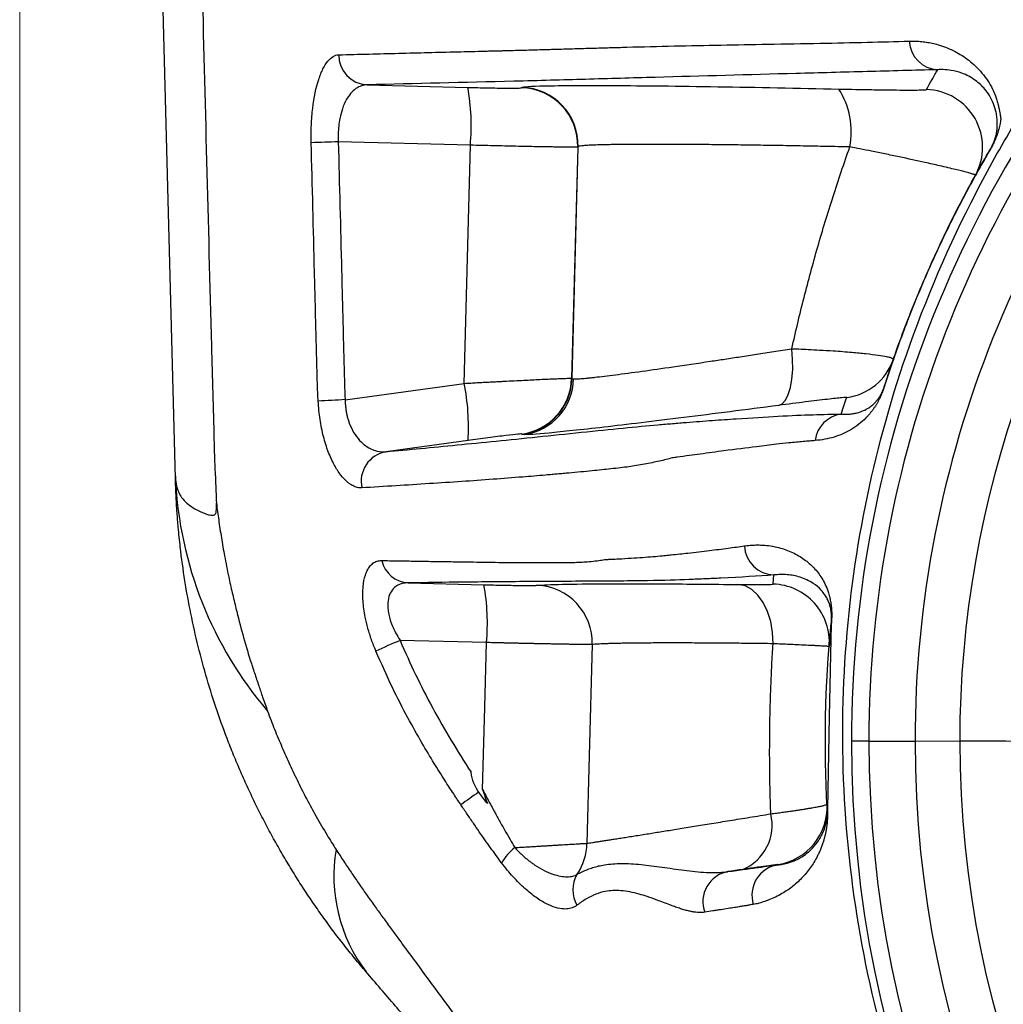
# Model space of a CAD drawing. Header units: millimetres. Extents: x 5 to 597, y 5 to 415.
# Tile 21 of 138: x 214.26 to 219.37, y 312.5 to 317.62. Entities that reach past the tile are written whole.
import ezdxf

# ---------------------------------------------------------------- set-up
doc = ezdxf.new("R2010")
doc.units = ezdxf.units.MM
doc.styles.add('SLDTEXTSTYLE0', font='ARIAL.TTF', dxfattribs={"width": 0.948})
doc.dimstyles.new('SLDDIMSTYLE5', dxfattribs={"dimtxt": 2.5, "dimasz": 2.5, "dimexe": 0, "dimexo": 0.0625, "dimtad": 1, "dimdec": 0, "dimlfac": 5, "dimrnd": 1e-09, "dimzin": 12, "dimdsep": 46, "dimtxsty": 'SLDTEXTSTYLE0', "dimsah": 1, "dimcen": 0.09, "dimadec": 0, "dimazin": 3, "dimtfac": 1, "dimtofl": 0, "dimtmove": 0, "dimatfit": 3, "dimfxl": 0, "dimfrac": 2, "dimtolj": 1, "dimtzin": 12, "dimarcsym": 0})

# ---------------------------------------------------------------- blocks, each defined once
blk = doc.blocks.new('_D_6')
at = {"color": 7, "linetype": 'Continuous', "lineweight": 0}
for p, q in [((214.2577, 322.6471), (214.2577, 297.3028)), ((234.8143, 322.6178), (234.8143, 314.628)), ((234.8143, 313.104), (234.8143, 304.428)), ((234.8143, 302.904), (234.8143, 297.3028)), ((214.2577, 298.3028), (234.8143, 298.3028))]:
    blk.add_line(p, q, dxfattribs=at)
at = {"color": 7, "linetype": 'Continuous', "lineweight": 18}
for points in [[(214.2577, 298.3028), (216.7577, 297.9928), (216.7577, 298.6128)], [(234.8143, 298.3028), (232.3143, 298.6128), (232.3143, 297.9928)]]:
    blk.add_solid(points, dxfattribs=at)
at = {"color": 7, "linetype": 'Continuous', "lineweight": 18, "insert": (220.8551, 301.5255), "char_height": 2.5, "attachment_point": 1, "style": 'SLDTEXTSTYLE0'}
blk.add_mtext('103', dxfattribs=at)
blk = doc.blocks.new('SW_CENTERMARKSYMBOL_7')
at = {"color": 0, "linetype": 'Continuous', "lineweight": 18}
blk.add_line((-1, 0), (-5.6419, 0), dxfattribs=at)

msp = doc.modelspace()

# ---------------------------------------------------------------- linework, layer by layer
at = {"color": 7, "linetype": 'Continuous', "lineweight": 25}
for p, q in [((215.0671, 315.2314), (214.8621, 323.0583)), ((216.0635, 317.2768), (216.5873, 317.2638)), ((216.8663, 317.2616), (216.8683, 317.2634)), ((216.6003, 316.9634), (215.9138, 316.9805)), ((216.5679, 315.7256), (216.6003, 316.9634)), ((217.1583, 316.9539), (217.1269, 315.7518)), ((217.1287, 315.7502), (217.1603, 316.9557)), ((217.1603, 316.9557), (217.1583, 316.9539)), ((217.1269, 315.7518), (217.1287, 315.7502)), ((215.9495, 315.6409), (216.5679, 315.7256)), ((216.5881, 315.429), (216.1609, 315.3705)), ((216.8699, 315.4609), (216.8681, 315.4625)), ((216.2769, 314.6888), (216.6711, 314.679)), ((218.4763, 314.4751), (218.4661, 313.9946)), ((216.6842, 314.3786), (216.2354, 314.3898)), ((218.6718, 313.866), (218.5811, 313.866)), ((218.6718, 313.866), (218.9117, 313.866)), ((219.384, 313.866), (219.1441, 313.866))]:
    msp.add_line(p, q, dxfattribs=at)
at = {"color": 8, "linetype": 'Continuous', "lineweight": 25}
msp.add_line((218.4661, 313.9946), (218.4559, 313.5144), dxfattribs=at)
at = {"color": 7, "linetype": 'Continuous', "lineweight": 25, "flags": 128}
for points in [[(218.2021, 315.6111), (218.2214, 315.62), (218.2385, 315.6389), (218.253, 315.6672), (218.2643, 315.7039), (218.2719, 315.7477), (218.2757, 315.7971), (218.2755, 315.8504), (218.2713, 315.9058)], [(218.1742, 314.6822), (218.1765, 314.7089), (218.1783, 314.7298)], [(218.1737, 314.3726), (218.1715, 314.4311), (218.162, 314.4876), (218.1457, 314.5401), (218.1232, 314.5865), (218.0954, 314.625), (218.0632, 314.6541), (218.028, 314.6728), (217.9911, 314.6803)], [(216.6639, 313.6146), (216.6753, 314.0424), (216.6842, 314.3786)], [(217.2339, 314.3684), (217.2186, 313.7899), (217.2066, 313.3354)], [(218.4543, 313.5384), (218.4549, 313.5275), (218.4554, 313.5189)], [(218.1992, 313.2232), (218.1991, 313.2246), (218.1991, 313.2256)]]:
    msp.add_lwpolyline(points, dxfattribs=at)
at = {"color": 7, "linetype": 'Continuous', "lineweight": 25}
for centre, radius, start, end in [((224.5355, 313.866), 5.9544, 136.23826, 180), ((224.5355, 313.866), 5.8637, 136.23826, 180), ((224.5355, 313.866), 5.6238, 136.2383, 180), ((219.0382, 317.512), 0.1564, 182.7871, 266.8573), ((216.0726, 317.4332), 0.1566, 180.0221, 266.6752), ((224.5355, 313.866), 5.3914, 140.2554, 180), ((215.4674, 317.0646), 1.1374, 354.8955, 10.0863), ((216.8584, 316.9616), 0.3001, 358.5204, 88.4796), ((216.8603, 316.9635), 0.3001, 358.5204, 88.4796), ((218.164, 317.0332), 0.4163, 349.0771, 32.2676), ((218.9632, 316.9526), 0.3, 331.0259, 88.4964), ((216.3738, 298.265), 18.7212, 91.40785, 91.83861), ((219.3296, 316.9279), 0.0305, 149.5697, 160.4196), ((218.5156, 315.9486), 0.2999, 277.8531, 340.9147), ((216.8269, 315.7597), 0.3001, 277.8817, 358.4833), ((216.8287, 315.7581), 0.3001, 277.8817, 358.4833), ((216.8376, 315.7559), 0.2996, 278.0838, 358.606), ((215.4552, 315.5011), 1.1352, 356.3583, 11.4057), ((218.7742, 315.7054), 0.0222, 162.3162, 171.8313), ((216.5869, 303.3402), 12.3173, 92.96619, 93.61958), ((218.5503, 315.4081), 0.1593, 98.1755, 172.7439), ((216.1894, 315.2164), 0.1567, 100.4837, 192.5476), ((217.071, 315.3261), 2.0061, 182.7048, 220.5388), ((218.1841, 314.8889), 0.1591, 182.8568, 267.9077), ((216.2862, 314.839), 0.1505, 193.1496, 266.4465), ((215.5513, 314.4798), 1.1374, 354.8955, 10.0863), ((216.9351, 314.3774), 0.2989, 358.2789, 87.9046), ((218.1664, 314.3823), 0.3, 355.37, 88.5036), ((218.5098, 314.476), 0.0335, 174.2296, 181.5658), ((217.2422, 311.9626), 2.6277, 112.5294, 115.5326), ((224.5355, 313.866), 5.9544, 180, 0), ((224.5355, 313.866), 5.8637, 180, 0), ((224.5355, 313.866), 5.6238, 180, 0), ((224.5355, 313.866), 5.3914, 180, 0), ((217.5618, 312.2233), 1.6555, 123.6809, 127.6114), ((218.1547, 313.5223), 0.3, 278.4983, 3.0835), ((217.9192, 313.4296), 0.2497, 292.8202, 13.5963), ((218.4991, 313.5214), 0.0438, 183.2724, 189.1035), ((216.9048, 313.3418), 0.3018, 326.2441, 358.7702), ((216.7142, 313.1655), 0.8236, 170.3929, 217.2585), ((217.0021, 313.0962), 0.2757, 128.1836, 150.0945), ((218.2236, 313.0654), 0.1597, 98.7793, 197.368), ((217.2915, 313.092), 0.1586, 148.8318, 209.7877), ((217.9672, 313.0323), 0.1584, 100.0807, 200.5225)]:
    msp.add_arc(centre, radius, start, end, dxfattribs=at)
at = {"color": 8, "linetype": 'Continuous', "lineweight": 25}
for points, knots in [([(215.0785, 322.841), (215.1205, 321.1748), (215.1787, 318.8671), (215.2412, 316.3979), (215.2646, 315.5515), (215.2703, 315.3335), (215.273, 315.2703), (215.2743, 315.2507), (215.2747, 315.2439)], [0, 0, 0, 0, 0.657975, 0.911221, 0.97504, 0.992219, 0.997315, 1, 1, 1, 1]), ([(224.1566, 307.9308), (224.0109, 307.9377), (223.594, 307.9573), (222.9164, 308.109), (222.144, 308.3756), (221.4147, 308.7507), (220.744, 309.2202), (220.144, 309.7776), (219.6255, 310.4126), (219.1994, 311.1115), (218.8723, 311.8633), (218.6495, 312.6508), (218.5338, 313.4611), (218.529, 314.2802), (218.6354, 315.0915), (218.8592, 315.9137), (219.1424, 316.5701), (219.3866, 317.0075), (219.5029, 317.1963), (219.5606, 317.2864), (219.5866, 317.3258), (219.598, 317.3431)], [0, 0, 0, 0, 0.034451, 0.098547, 0.163165, 0.227261, 0.291681, 0.356082, 0.420219, 0.484847, 0.548959, 0.613412, 0.677701, 0.741832, 0.806428, 0.870495, 0.942682, 0.974713, 0.988859, 0.995096, 1, 1, 1, 1]), ([(218.9946, 316.3436), (218.9945, 316.3435), (218.9739, 316.2974), (218.9291, 316.1937), (218.8558, 316.0102), (218.7961, 315.8443), (218.7611, 315.7361), (218.7522, 315.7086)], [0, 0, 0, 0, 0.00068, 0.223652, 0.499645, 0.872744, 1, 1, 1, 1])]:
    msp.add_open_spline(points, degree=3, knots=knots, dxfattribs=at)
at = {"color": 7, "linetype": 'Continuous', "lineweight": 25}
for points, knots in [([(215.916, 317.4331), (215.9685, 317.4345), (216.0723, 317.4373), (216.2276, 317.4413), (216.3802, 317.4451), (216.5302, 317.4492), (216.64, 317.4508), (216.7058, 317.4536), (216.73, 317.4537), (216.7519, 317.4544), (216.7996, 317.4555), (216.8698, 317.4574), (216.9462, 317.4597), (216.9966, 317.4608), (217.0267, 317.4621), (217.0722, 317.4629), (217.143, 317.4653), (217.2338, 317.4678), (217.324, 317.4704), (217.4656, 317.4745), (217.6581, 317.4795), (217.9021, 317.4841), (218.1551, 317.4885), (218.409, 317.4931), (218.6556, 317.4979), (218.8094, 317.5023), (218.882, 317.5044)], [0, 0, 0, 0, 0.052531, 0.103814, 0.153828, 0.202558, 0.24999, 0.259893, 0.265615, 0.273421, 0.28124, 0.312488, 0.343737, 0.359362, 0.364563, 0.374988, 0.406679, 0.438074, 0.469176, 0.499991, 0.584535, 0.667847, 0.749996, 0.842209, 0.925532, 1, 1, 1, 1]), ([(218.882, 317.5044), (218.8929, 317.5045), (218.9145, 317.5048), (218.9466, 317.5025), (218.978, 317.4983), (219.0087, 317.492), (219.0562, 317.4792), (219.1179, 317.4544), (219.1931, 317.4071), (219.2618, 317.3416), (219.3094, 317.2707), (219.3319, 317.2167), (219.3411, 317.1848), (219.3464, 317.1621), (219.3506, 317.1426), (219.3536, 317.1264), (219.3558, 317.1129), (219.3567, 317.1059), (219.3572, 317.1023)], [0, 0, 0, 0, 0.052191, 0.103276, 0.1532729, 0.2021971, 0.2500621, 0.3807577, 0.5003262, 0.6250643, 0.7494647, 0.8118464, 0.8431497, 0.8745012, 0.9058526, 0.9372578, 0.9677195, 1, 1, 1, 1]), ([(215.7731, 316.9765), (215.7724, 317.0076), (215.7726, 317.0382), (215.7753, 317.0983), (215.7777, 317.1281), (215.7877, 317.2123), (215.7984, 317.2631), (215.8186, 317.325), (215.8261, 317.3436), (215.8421, 317.3755), (215.8505, 317.3888), (215.8682, 317.4105), (215.8776, 317.4188), (215.8965, 317.4299), (215.9062, 317.4329), (215.916, 317.4331)], [0, 0, 0, 0, 0.125, 0.125, 0.25, 0.25, 0.5, 0.5, 0.625, 0.625, 0.75, 0.75, 0.875, 0.875, 1, 1, 1, 1]), ([(219.0296, 317.3559), (218.9083, 317.3525), (218.7854, 317.3492), (218.5392, 317.3426), (218.416, 317.3393), (218.0472, 317.3293), (217.8033, 317.3226), (217.4404, 317.3125), (217.3198, 317.3091), (217.1393, 317.304), (217.079, 317.3023), (216.9554, 317.299), (216.8919, 317.2974), (216.5666, 317.2897), (216.3129, 317.2834), (216.0635, 317.2768)], [0, 0, 0, 0, 0.125, 0.125, 0.25, 0.25, 0.5, 0.5, 0.625, 0.625, 0.6875, 0.6875, 0.75, 0.75, 1, 1, 1, 1]), ([(219.3034, 316.9433), (219.3045, 316.9453), (219.3067, 316.9491), (219.3106, 316.9564), (219.314, 316.963), (219.3171, 316.9695), (219.32, 316.976), (219.3227, 316.9827), (219.3252, 316.9894), (219.3276, 316.9963), (219.3298, 317.0033), (219.3323, 317.012), (219.3347, 317.0225), (219.3368, 317.034), (219.3383, 317.0462), (219.339, 317.0558), (219.3394, 317.0659), (219.3396, 317.0773), (219.3392, 317.0913), (219.3376, 317.111), (219.3328, 317.1408), (219.3207, 317.1803), (219.3002, 317.2208), (219.2688, 317.264), (219.2212, 317.307), (219.1613, 317.338), (219.1044, 317.3526), (219.0624, 317.3569), (219.0391, 317.3561), (219.0296, 317.3559)], [0, 0, 0, 0, 0.003293, 0.006285, 0.009769, 0.014288, 0.020099, 0.027325, 0.036027, 0.046242, 0.057991, 0.071289, 0.095672, 0.125115, 0.155722, 0.187791, 0.205007, 0.225868, 0.250412, 0.274632, 0.313019, 0.375405, 0.440377, 0.499906, 0.606506, 0.749925, 0.859801, 0.94311, 1, 1, 1, 1]), ([(216.0635, 317.2768), (216.0589, 317.2766), (216.0501, 317.2762), (216.0374, 317.2732), (216.0258, 317.269), (216.0152, 317.2637), (215.9988, 317.2533), (215.9782, 317.234), (215.9542, 317.1991), (215.935, 317.1557), (215.9223, 317.1085), (215.9155, 317.0637), (215.9126, 317.0227), (215.9134, 316.9949), (215.9138, 316.9811)], [0, 0, 0, 0, 0.057891, 0.111898, 0.162026, 0.208278, 0.250662, 0.382137, 0.500538, 0.629384, 0.750051, 0.834176, 0.917282, 1, 1, 1, 1]), ([(216.8683, 317.2634), (216.8722, 317.2671), (216.9106, 317.2701), (217.0294, 317.2728), (217.079, 317.2734), (217.1973, 317.274), (217.266, 317.274), (217.4198, 317.2732), (217.5049, 317.2725), (217.6875, 317.2705), (217.7849, 317.2692), (218.088, 317.2644), (218.3043, 317.2602), (218.516, 317.2555)], [0, 0, 0, 0, 0.25, 0.25, 0.375, 0.375, 0.5, 0.5, 0.625, 0.625, 0.75, 0.75, 1, 1, 1, 1]), ([(216.5873, 317.2638), (216.621, 317.2629), (216.6566, 317.2621), (216.7248, 317.2609), (216.7572, 317.2604), (216.8107, 317.26), (216.8317, 317.2601), (216.8592, 317.2606), (216.8657, 317.261), (216.8663, 317.2616)], [0, 0, 0, 0, 0.25, 0.25, 0.5, 0.5, 0.75, 0.75, 1, 1, 1, 1]), ([(218.516, 317.2555), (218.5766, 317.2541), (218.6338, 317.253), (218.7144, 317.2517), (218.7403, 317.2513), (218.7886, 317.2507), (218.8111, 317.2505), (218.8529, 317.2501), (218.8723, 317.2501), (218.9061, 317.2501), (218.9206, 317.2502), (218.9447, 317.2505), (218.9543, 317.2508), (218.9673, 317.2515), (218.9708, 317.2519), (218.9711, 317.2525)], [0, 0, 0, 0, 0.25, 0.25, 0.375, 0.375, 0.5, 0.5, 0.625, 0.625, 0.75, 0.75, 0.875, 0.875, 1, 1, 1, 1]), ([(219.3572, 317.1023), (219.3555, 317.086), (219.3527, 317.0686), (219.344, 317.0358), (219.3405, 317.0239), (219.3317, 317.0005), (219.3282, 316.9918), (219.3203, 316.9745), (219.3171, 316.9678), (219.3094, 316.9529), (219.3049, 316.9449), (219.3009, 316.9381)], [0, 0, 0, 0, 0.5, 0.5, 0.75, 0.75, 0.875, 0.875, 0.9375, 0.9375, 1, 1, 1, 1]), ([(215.8093, 315.6329), (215.808, 315.6584), (215.8053, 315.7117), (215.8035, 315.7868), (215.8012, 315.873), (215.7983, 315.9863), (215.7946, 316.1346), (215.786, 316.4708), (215.7789, 316.7519), (215.7731, 316.9765)], [0, 0, 0, 0, 0.057099, 0.119212, 0.167582, 0.24946, 0.37228, 0.49859, 1, 1, 1, 1]), ([(215.9138, 316.9805), (215.9195, 316.7572), (215.9281, 316.4223), (215.938, 316.0316), (215.9423, 315.8642), (215.9451, 315.7525), (215.9466, 315.6967), (215.9495, 315.6409)], [0, 0, 0, 0, 0.5, 0.75, 0.875, 0.875, 1, 1, 1, 1]), ([(217.1583, 316.9539), (217.1579, 316.9538), (217.1571, 316.9536), (217.1533, 316.9534), (217.1479, 316.9533), (217.1408, 316.9532), (217.1323, 316.9531), (217.1227, 316.9531), (217.1119, 316.9532), (217.1003, 316.9533), (217.088, 316.9534), (217.0752, 316.9535), (217.0619, 316.9537), (217.0484, 316.9538), (217.0347, 316.954), (217.021, 316.9542), (217.0074, 316.9545), (216.9831, 316.9549), (216.9461, 316.9555), (216.8936, 316.9566), (216.8379, 316.9577), (216.7801, 316.959), (216.7208, 316.9604), (216.6608, 316.9618), (216.6204, 316.9629), (216.6003, 316.9634)], [0, 0, 0, 0, 0.04019, 0.07919, 0.116998, 0.153615, 0.18904, 0.223275, 0.256318, 0.28817, 0.318831, 0.3483, 0.376579, 0.403665, 0.429561, 0.454265, 0.477778, 0.500099, 0.575111, 0.648924, 0.721538, 0.792952, 0.863168, 0.932183, 1, 1, 1, 1]), ([(218.5728, 316.9543), (218.5525, 316.9547), (218.5118, 316.9556), (218.4511, 316.9569), (218.3905, 316.958), (218.3302, 316.9592), (218.2702, 316.9603), (218.2106, 316.9613), (218.1515, 316.9622), (218.0931, 316.9631), (218.0353, 316.964), (217.9784, 316.9647), (217.9225, 316.9654), (217.8676, 316.966), (217.8139, 316.9665), (217.7614, 316.967), (217.7103, 316.9674), (217.6608, 316.9676), (217.6129, 316.9678), (217.5679, 316.9679), (217.5249, 316.9679), (217.4833, 316.9678), (217.4416, 316.9676), (217.4004, 316.9673), (217.3602, 316.9668), (217.3216, 316.9661), (217.2853, 316.9653), (217.252, 316.9643), (217.2225, 316.9631), (217.1976, 316.9617), (217.1782, 316.96), (217.1646, 316.958), (217.1617, 316.9565), (217.1603, 316.9557)], [0, 0, 0, 0, 0.0259607, 0.0521349, 0.0785228, 0.1051243, 0.1319394, 0.1589681, 0.1862105, 0.2136666, 0.2413364, 0.2692198, 0.297317, 0.3256278, 0.3541524, 0.3828908, 0.4118429, 0.4410087, 0.4703883, 0.4999817, 0.5275399, 0.5569156, 0.5881089, 0.6211198, 0.6559482, 0.6925941, 0.7310574, 0.7713381, 0.8134361, 0.8573513, 0.9030838, 0.9506334, 1, 1, 1, 1]), ([(218.2713, 315.9058), (218.2815, 315.9503), (218.3017, 316.0393), (218.3346, 316.172), (218.3693, 316.3041), (218.4059, 316.4356), (218.4446, 316.5663), (218.4852, 316.6964), (218.5277, 316.8258), (218.5577, 316.9115), (218.5728, 316.9543)], [0, 0, 0, 0, 0.125482, 0.250776, 0.375906, 0.500898, 0.625777, 0.750571, 0.875303, 1, 1, 1, 1]), ([(219.2257, 316.8073), (219.2256, 316.8075), (219.2255, 316.8081), (219.2228, 316.8094), (219.2182, 316.8112), (219.2115, 316.8134), (219.2026, 316.8161), (219.1916, 316.8193), (219.1688, 316.8255), (219.1237, 316.8367), (219.0492, 316.8546), (218.9512, 316.8763), (218.8538, 316.8977), (218.7583, 316.9176), (218.6897, 316.9315), (218.6287, 316.9435), (218.5904, 316.9509), (218.5728, 316.9543)], [0, 0, 0, 0, 0.034445, 0.069441, 0.104954, 0.140947, 0.177378, 0.214203, 0.251374, 0.369404, 0.500932, 0.601229, 0.750329, 0.826755, 0.893552, 0.951141, 1, 1, 1, 1]), ([(218.753, 315.7122), (218.7647, 315.7481), (218.7862, 315.8141), (218.8175, 315.9035), (218.8434, 315.9748), (218.8803, 316.0726), (218.9294, 316.1955), (218.9979, 316.3538), (219.0694, 316.5075), (219.1462, 316.6605), (219.2237, 316.8055), (219.2771, 316.8979), (219.3034, 316.9433)], [0, 0, 0, 0, 0.083183, 0.152635, 0.208355, 0.250345, 0.382731, 0.499984, 0.631521, 0.758688, 0.881507, 1, 1, 1, 1]), ([(219.3009, 316.9381), (219.2838, 316.9087), (219.2491, 316.8489), (219.198, 316.7563), (219.1466, 316.6595), (219.0954, 316.5584), (219.0442, 316.4529), (219.0113, 316.3804), (218.9946, 316.3436)], [0, 0, 0, 0, 0.154232, 0.313323, 0.477357, 0.646419, 0.820601, 1, 1, 1, 1]), ([(217.1371, 315.7486), (217.1393, 315.7485), (217.1436, 315.7484), (217.1527, 315.7487), (217.1636, 315.7493), (217.1766, 315.7503), (217.1915, 315.7516), (217.2085, 315.7532), (217.2275, 315.7552), (217.27, 315.7598), (217.3499, 315.7696), (217.4869, 315.788), (217.6532, 315.8116), (217.8037, 315.8338), (217.9241, 315.852), (218.0039, 315.8642), (218.0885, 315.8772), (218.1777, 315.8911), (218.2398, 315.9008), (218.2713, 315.9058)], [0, 0, 0, 0, 0.030324, 0.060697, 0.091118, 0.121589, 0.152112, 0.182688, 0.213317, 0.244002, 0.369586, 0.497973, 0.622928, 0.753085, 0.799841, 0.847908, 0.89729, 0.947986, 1, 1, 1, 1]), ([(218.2713, 315.9058), (218.2834, 315.9053), (218.3121, 315.9042), (218.3607, 315.902), (218.4212, 315.8988), (218.4997, 315.8941), (218.5818, 315.8879), (218.6607, 315.8803), (218.722, 315.8727), (218.7602, 315.8662), (218.7813, 315.8611), (218.7924, 315.8574), (218.7988, 315.8538), (218.799, 315.8516), (218.7991, 315.8505)], [0, 0, 0, 0, 0.039452, 0.093869, 0.163971, 0.250491, 0.384499, 0.500015, 0.63016, 0.749705, 0.814064, 0.877342, 0.939369, 1, 1, 1, 1]), ([(216.5679, 315.7256), (216.5795, 315.7262), (216.6023, 315.7275), (216.6354, 315.7293), (216.6668, 315.731), (216.6965, 315.7326), (216.7244, 315.7341), (216.7505, 315.7355), (216.8037, 315.7383), (216.8783, 315.742), (216.953, 315.7457), (217.0053, 315.7481), (217.0418, 315.7496), (217.072, 315.7508), (217.0958, 315.7516), (217.1129, 315.7521), (217.124, 315.7522), (217.1259, 315.7519), (217.1269, 315.7518)], [0, 0, 0, 0, 0.039284, 0.076979, 0.113084, 0.1476, 0.180527, 0.211864, 0.241612, 0.375705, 0.500415, 0.574038, 0.646902, 0.719011, 0.790371, 0.860986, 0.93086, 1, 1, 1, 1]), ([(218.7522, 315.7086), (218.7515, 315.7064), (218.75, 315.7017), (218.7478, 315.6952), (218.7455, 315.6888), (218.7431, 315.6825), (218.7406, 315.6763), (218.7381, 315.6701), (218.7354, 315.6639), (218.7327, 315.6578), (218.7299, 315.6518), (218.727, 315.6457), (218.724, 315.6398), (218.7208, 315.6339), (218.7176, 315.628), (218.7143, 315.6222), (218.7109, 315.6164), (218.7074, 315.6107), (218.7038, 315.605), (218.7001, 315.5993), (218.6941, 315.5907), (218.686, 315.5797), (218.6762, 315.5674), (218.6663, 315.5562), (218.6476, 315.5364), (218.6185, 315.5108), (218.579, 315.4844), (218.5366, 315.4627), (218.4919, 315.4461), (218.4444, 315.4338), (218.4094, 315.4301), (218.3922, 315.4282)], [0, 0, 0, 0, 0.002352, 0.005008, 0.008043, 0.011506, 0.015431, 0.019841, 0.024752, 0.030177, 0.036123, 0.042599, 0.049608, 0.057155, 0.065243, 0.073875, 0.083053, 0.092779, 0.103054, 0.11388, 0.125258, 0.155528, 0.18775, 0.217404, 0.250267, 0.369038, 0.500156, 0.624865, 0.750021, 0.87735, 1, 1, 1, 1]), ([(218.5276, 315.5658), (218.5343, 315.5655), (218.5483, 315.5647), (218.5691, 315.5655), (218.5907, 315.568), (218.616, 315.5733), (218.6435, 315.5828), (218.6698, 315.5968), (218.69, 315.612), (218.705, 315.6264), (218.7151, 315.6384), (218.7228, 315.6489), (218.7276, 315.6562), (218.7314, 315.6626), (218.7343, 315.6677), (218.737, 315.6729), (218.7396, 315.6781), (218.7421, 315.6835), (218.7445, 315.6889), (218.7467, 315.6943), (218.7489, 315.7), (218.7508, 315.7053), (218.7524, 315.7101), (218.753, 315.7122)], [0, 0, 0, 0, 0.074974, 0.158301, 0.249997, 0.347292, 0.49994, 0.642751, 0.749894, 0.818765, 0.8749, 0.902664, 0.926744, 0.939158, 0.950415, 0.960518, 0.969472, 0.977282, 0.983961, 0.989524, 0.994001, 0.99745, 1, 1, 1, 1]), ([(216.0364, 315.1823), (216.0325, 315.1823), (216.0248, 315.1821), (216.0128, 315.1842), (216.0007, 315.1881), (215.9886, 315.1937), (215.9763, 315.2012), (215.9556, 315.2167), (215.9269, 315.2463), (215.892, 315.3002), (215.861, 315.3676), (215.8398, 315.4348), (215.8266, 315.4926), (215.8186, 315.5382), (215.8126, 315.5851), (215.8104, 315.6169), (215.8093, 315.6329)], [0, 0, 0, 0, 0.042113, 0.083875, 0.12542, 0.166878, 0.20838, 0.250048, 0.376378, 0.499555, 0.626022, 0.749155, 0.812459, 0.874899, 0.937177, 1, 1, 1, 1]), ([(215.9495, 315.6409), (215.9497, 315.6338), (215.9501, 315.6195), (215.9521, 315.5983), (215.9551, 315.5775), (215.9593, 315.5571), (215.9646, 315.5374), (215.9748, 315.5071), (215.9937, 315.4678), (216.0227, 315.4291), (216.0564, 315.3993), (216.0878, 315.3816), (216.124, 315.37), (216.1466, 315.3703), (216.1609, 315.3705)], [0, 0, 0, 0, 0.041738, 0.083323, 0.124902, 0.166623, 0.208633, 0.251075, 0.369974, 0.501302, 0.616149, 0.750502, 0.842782, 1, 1, 1, 1]), ([(218.5566, 315.6515), (218.5569, 315.6525), (218.5479, 315.6522), (218.5124, 315.6491), (218.4869, 315.6464), (218.4222, 315.6389), (218.3843, 315.6344), (218.2987, 315.6237), (218.2519, 315.6177), (218.2021, 315.6111)], [0, 0, 0, 0, 0.25, 0.25, 0.5, 0.5, 0.75, 0.75, 1, 1, 1, 1]), ([(218.2021, 315.6111), (218.0319, 315.5888), (217.8642, 315.5673), (217.5548, 315.5286), (217.4134, 315.5115), (217.1756, 315.4842), (217.0793, 315.474), (216.9404, 315.4611), (216.8977, 315.4585), (216.8797, 315.4592)], [0, 0, 0, 0, 0.25, 0.25, 0.5, 0.5, 0.75, 0.75, 1, 1, 1, 1]), ([(216.1609, 315.3705), (216.2784, 315.3814), (216.4011, 315.393), (216.6624, 315.4185), (216.8009, 315.4323), (217.0227, 315.4552), (217.099, 315.4631), (217.255, 315.4795), (217.3279, 315.487), (217.4606, 315.5), (217.5208, 315.5056), (217.6016, 315.5127), (217.6268, 315.5148), (217.6766, 315.519), (217.7009, 315.521), (217.7716, 315.5266), (217.8155, 315.5299), (217.9011, 315.5361), (217.9423, 315.5391), (218.0612, 315.5471), (218.1341, 315.5515), (218.3337, 315.5621), (218.4412, 315.5655), (218.5276, 315.5658)], [0, 0, 0, 0, 0.125, 0.125, 0.25, 0.25, 0.3125, 0.3125, 0.375, 0.375, 0.4375, 0.4375, 0.46875, 0.46875, 0.5, 0.5, 0.5625, 0.5625, 0.625, 0.625, 0.75, 0.75, 1, 1, 1, 1]), ([(216.8681, 315.4625), (216.8675, 315.463), (216.861, 315.4627), (216.8334, 315.4602), (216.8123, 315.4579), (216.7586, 315.4514), (216.7261, 315.4473), (216.6577, 315.4384), (216.6219, 315.4336), (216.5881, 315.429)], [0, 0, 0, 0, 0.25, 0.25, 0.5, 0.5, 0.75, 0.75, 1, 1, 1, 1]), ([(218.3922, 315.4282), (218.3826, 315.4275), (218.3629, 315.426), (218.3305, 315.4232), (218.2947, 315.4198), (218.249, 315.4152), (218.182, 315.408), (218.0744, 315.3951), (217.9418, 315.3779), (217.8201, 315.3616), (217.7371, 315.3502), (217.6887, 315.3438), (217.6587, 315.3396), (217.6508, 315.3385)], [0, 0, 0, 0, 0.058028, 0.119035, 0.183047, 0.250091, 0.350792, 0.500127, 0.712596, 0.851113, 0.910157, 0.976397, 1, 1, 1, 1]), ([(217.6508, 315.3385), (217.6399, 315.3356), (217.6178, 315.3297), (217.5825, 315.3212), (217.5449, 315.3132), (217.5053, 315.3053), (217.4652, 315.2992), (217.4237, 315.2922), (217.3795, 315.2867), (217.3176, 315.2796), (217.2305, 315.2705), (217.145, 315.2625), (217.0827, 315.2567), (217.0532, 315.2541), (217.0228, 315.2517), (216.9625, 315.246), (216.8585, 315.2379), (216.7124, 315.2263), (216.5502, 315.2149), (216.3817, 315.204), (216.208, 315.193), (216.095, 315.186), (216.0364, 315.1823)], [0, 0, 0, 0, 0.029749, 0.060497, 0.092255, 0.12503, 0.158152, 0.18741, 0.217288, 0.249687, 0.308376, 0.374444, 0.390096, 0.405748, 0.419597, 0.437065, 0.499655, 0.583347, 0.675243, 0.775307, 0.883535, 1, 1, 1, 1]), ([(215.0671, 315.2314), (215.067, 315.2339), (215.0669, 315.2382), (215.0668, 315.2437), (215.0667, 315.2457), (215.0668, 315.2441), (215.0669, 315.2416), (215.067, 315.239), (215.0672, 315.2353), (215.0675, 315.2301), (215.0682, 315.222), (215.0694, 315.2115), (215.0717, 315.197), (215.0757, 315.18), (215.0841, 315.1569), (215.0993, 315.1307), (215.1246, 315.1035), (215.158, 315.0789), (215.1921, 315.0606), (215.2219, 315.0484), (215.2429, 315.0418), (215.2585, 315.0396), (215.2693, 315.0409), (215.2765, 315.0478), (215.2803, 315.0616), (215.2811, 315.0813), (215.2806, 315.0954), (215.2804, 315.1034)], [0, 0, 0, 0, 0.005383, 0.009433, 0.013294, 0.018248, 0.024563, 0.03091, 0.037291, 0.048126, 0.068321, 0.098612, 0.130364, 0.189984, 0.2545, 0.37003, 0.503006, 0.629466, 0.751671, 0.82317, 0.876019, 0.913064, 0.938158, 0.954957, 0.969008, 0.982284, 1, 1, 1, 1]), ([(216.0587, 312.6669), (216.0389, 312.6902), (215.9993, 312.7369), (215.9419, 312.8086), (215.8858, 312.8817), (215.8313, 312.9562), (215.7784, 313.0321), (215.727, 313.1093), (215.6773, 313.1879), (215.6293, 313.2677), (215.583, 313.3488), (215.5384, 313.4312), (215.4957, 313.5147), (215.4547, 313.5993), (215.4157, 313.6851), (215.3785, 313.7719), (215.3119, 313.9379), (215.2267, 314.1885), (215.1568, 314.4709), (215.1152, 314.7008), (215.0947, 314.8505), (215.0825, 314.9686), (215.0753, 315.0589), (215.0701, 315.1435), (215.0681, 315.2028), (215.0671, 315.2314)], [0, 0, 0, 0, 0.0326964, 0.0654687, 0.098317, 0.1312412, 0.1642415, 0.1973179, 0.2304705, 0.2636992, 0.2970042, 0.3303855, 0.3638431, 0.3973771, 0.4309876, 0.4646745, 0.498438, 0.6223041, 0.7475806, 0.8093077, 0.8722669, 0.9092546, 0.9363285, 0.969249, 1, 1, 1, 1]), ([(215.2747, 315.2439), (215.2756, 315.2175), (215.2773, 315.1706), (215.2794, 315.1238), (215.2804, 315.1034)], [0, 0, 0, 0, 0.563142, 1, 1, 1, 1]), ([(215.2804, 315.1034), (215.2842, 315.074), (215.2919, 315.014), (215.306, 314.9224), (215.3231, 314.8236), (215.3419, 314.7281), (215.3622, 314.6375), (215.3861, 314.5381), (215.4161, 314.4207), (215.449, 314.309), (215.4782, 314.2206), (215.4995, 314.1565), (215.522, 314.0903), (215.5377, 314.0464), (215.5464, 314.0222)], [0, 0, 0, 0, 0.079954, 0.163321, 0.250024, 0.349965, 0.425052, 0.499926, 0.624981, 0.749951, 0.81243, 0.874903, 0.93094, 1, 1, 1, 1]), ([(217.2969, 314.8102), (217.2984, 314.8104), (217.3015, 314.8109), (217.3058, 314.8105), (217.3105, 314.8108), (217.3199, 314.8112), (217.3406, 314.8121), (217.3822, 314.8142), (217.4589, 314.8185), (217.534, 314.8242), (217.5888, 314.8289), (217.6194, 314.8322), (217.6496, 314.8349), (217.6884, 314.8392), (217.7565, 314.8465), (217.8425, 314.8567), (217.9405, 314.8691), (217.9974, 314.8771), (218.0251, 314.881)], [0, 0, 0, 0, 0.003892, 0.007837, 0.010016, 0.01567, 0.031333, 0.062652, 0.1253, 0.250296, 0.312735, 0.334683, 0.375184, 0.438615, 0.500124, 0.675085, 0.841613, 1, 1, 1, 1]), ([(218.0251, 314.881), (218.033, 314.882), (218.0489, 314.884), (218.0725, 314.8856), (218.0964, 314.886), (218.1263, 314.8851), (218.1627, 314.8811), (218.2164, 314.8701), (218.2768, 314.8482), (218.3372, 314.8122), (218.3875, 314.7686), (218.4218, 314.7238), (218.4451, 314.6817), (218.4581, 314.6498), (218.467, 314.6198), (218.472, 314.5969), (218.4753, 314.5764), (218.477, 314.5604), (218.478, 314.5469), (218.4785, 314.5363), (218.4787, 314.5256), (218.4787, 314.5148), (218.4784, 314.5044), (218.4779, 314.4946), (218.4772, 314.4842), (218.4766, 314.4782), (218.4763, 314.4751)], [0, 0, 0, 0, 0.029456, 0.060112, 0.091967, 0.125018, 0.183414, 0.250016, 0.374991, 0.499982, 0.624996, 0.750005, 0.812517, 0.875024, 0.909633, 0.937534, 0.954763, 0.968788, 0.975674, 0.981316, 0.986662, 0.990722, 0.993512, 0.99582, 0.997877, 1, 1, 1, 1]), ([(216.1397, 314.8048), (216.1669, 314.8044), (216.2206, 314.8036), (216.302, 314.8022), (216.3822, 314.8008), (216.4612, 314.7996), (216.5388, 314.7985), (216.6148, 314.7974), (216.7158, 314.7959), (216.8423, 314.7941), (216.971, 314.7938), (217.0741, 314.794), (217.1392, 314.7949), (217.191, 314.7973), (217.23, 314.8003), (217.2658, 314.8044), (217.2877, 314.8085), (217.2969, 314.8102)], [0, 0, 0, 0, 0.079727, 0.156682, 0.230866, 0.302274, 0.370901, 0.436737, 0.499769, 0.628152, 0.749807, 0.810196, 0.874832, 0.906214, 0.937346, 0.973483, 1, 1, 1, 1]), ([(216.1096, 314.3337), (216.1054, 314.3438), (216.0972, 314.3638), (216.0861, 314.3939), (216.0763, 314.4238), (216.0676, 314.4533), (216.0602, 314.4823), (216.0528, 314.516), (216.0464, 314.554), (216.0408, 314.6089), (216.041, 314.6717), (216.0509, 314.7219), (216.0636, 314.7535), (216.0766, 314.7748), (216.0936, 314.7918), (216.115, 314.8031), (216.1314, 314.8042), (216.1397, 314.8048)], [0, 0, 0, 0, 0.0432976, 0.0857648, 0.127535, 0.1687489, 0.2095579, 0.2501287, 0.3123218, 0.3748043, 0.4993644, 0.6243817, 0.6865999, 0.7495583, 0.8318891, 0.9148826, 1, 1, 1, 1]), ([(218.1783, 314.7298), (218.0977, 314.724), (218.0062, 314.7184), (217.8762, 314.712), (217.8494, 314.7107), (217.7943, 314.7083), (217.7664, 314.707), (217.6764, 314.7036), (217.6068, 314.7015), (217.4786, 314.6993), (217.4323, 314.6986), (217.326, 314.6978), (217.2685, 314.6975), (217.0976, 314.6966), (216.9841, 314.696), (216.7671, 314.6945), (216.6631, 314.6935), (216.4639, 314.6914), (216.3686, 314.6902), (216.2769, 314.6888)], [0, 0, 0, 0, 0.25, 0.25, 0.3125, 0.3125, 0.375, 0.375, 0.5, 0.5, 0.5625, 0.5625, 0.625, 0.625, 0.75, 0.75, 0.875, 0.875, 1, 1, 1, 1]), ([(218.4765, 314.4793), (218.4766, 314.4812), (218.477, 314.4849), (218.4775, 314.492), (218.4778, 314.498), (218.4779, 314.5038), (218.478, 314.5096), (218.4779, 314.5154), (218.4776, 314.5212), (218.4773, 314.527), (218.4767, 314.5328), (218.4761, 314.5386), (218.4753, 314.5444), (218.4743, 314.5501), (218.4729, 314.5574), (218.4708, 314.5661), (218.468, 314.5759), (218.4631, 314.59), (218.4551, 314.6078), (218.4418, 314.6298), (218.4194, 314.6575), (218.3888, 314.6833), (218.3513, 314.7045), (218.3169, 314.7182), (218.2821, 314.7271), (218.2476, 314.7319), (218.2133, 314.7332), (218.1896, 314.7309), (218.1783, 314.7298)], [0, 0, 0, 0, 0.0014199, 0.0027241, 0.0043866, 0.0066679, 0.0096716, 0.0134423, 0.0180021, 0.0233633, 0.0295335, 0.0365177, 0.0443192, 0.0529405, 0.0623834, 0.0804964, 0.1013324, 0.1248945, 0.1801824, 0.2499157, 0.3398782, 0.4999518, 0.6035545, 0.7019905, 0.785486, 0.8629888, 0.9344945, 1, 1, 1, 1]), ([(216.2769, 314.6888), (216.2718, 314.6887), (216.2617, 314.6884), (216.2478, 314.6859), (216.235, 314.6821), (216.2234, 314.6769), (216.2065, 314.6663), (216.1877, 314.6461), (216.1725, 314.6083), (216.1692, 314.56), (216.1782, 314.5103), (216.1938, 314.4662), (216.2117, 314.4279), (216.2271, 314.4031), (216.235, 314.3903)], [0, 0, 0, 0, 0.054301, 0.106471, 0.156561, 0.204627, 0.250735, 0.381752, 0.500857, 0.625967, 0.749673, 0.828334, 0.911408, 1, 1, 1, 1]), ([(216.6711, 314.679), (216.7047, 314.6781), (216.7369, 314.6774), (216.7988, 314.6763), (216.8268, 314.6758), (216.9015, 314.6751), (216.9348, 314.6753), (216.946, 314.6761)], [0, 0, 0, 0, 0.25, 0.25, 0.5, 0.5, 1, 1, 1, 1]), ([(216.946, 314.6761), (216.975, 314.6783), (217.0196, 314.6802), (217.1399, 314.6829), (217.2157, 314.6837), (217.3955, 314.6845), (217.4996, 314.6843), (217.7303, 314.683), (217.8569, 314.6818), (217.9911, 314.6803)], [0, 0, 0, 0, 0.25, 0.25, 0.5, 0.5, 0.75, 0.75, 1, 1, 1, 1]), ([(217.9911, 314.6803), (218.0198, 314.6799), (218.0453, 314.6797), (218.0905, 314.6795), (218.1102, 314.6796), (218.1573, 314.6801), (218.1741, 314.6809), (218.1742, 314.6822)], [0, 0, 0, 0, 0.25, 0.25, 0.5, 0.5, 1, 1, 1, 1]), ([(216.2354, 314.3898), (216.2861, 314.2695), (216.3427, 314.1525), (216.4665, 313.9244), (216.5337, 313.8133), (216.6046, 313.7043)], [0, 0, 0, 0, 0.5, 0.5, 1, 1, 1, 1]), ([(217.2339, 314.3684), (217.2318, 314.3684), (217.2277, 314.3683), (217.2191, 314.3682), (217.2088, 314.3682), (217.1967, 314.3683), (217.1829, 314.3684), (217.1675, 314.3686), (217.1507, 314.3688), (217.1326, 314.3691), (217.1133, 314.3694), (217.0929, 314.3697), (217.0717, 314.3701), (217.0498, 314.3705), (217.0273, 314.3709), (217.0044, 314.3713), (216.9812, 314.3718), (216.9578, 314.3723), (216.9345, 314.3728), (216.9112, 314.3733), (216.8882, 314.3738), (216.8654, 314.3743), (216.8431, 314.3748), (216.8211, 314.3753), (216.7997, 314.3757), (216.7789, 314.3762), (216.7587, 314.3767), (216.7391, 314.3772), (216.7202, 314.3777), (216.702, 314.3781), (216.69, 314.3784), (216.6842, 314.3786)], [0, 0, 0, 0, 0.042513, 0.085049, 0.12752, 0.169839, 0.211918, 0.253672, 0.29502, 0.335884, 0.376189, 0.415867, 0.454853, 0.49309, 0.530527, 0.567117, 0.602821, 0.637605, 0.671441, 0.704308, 0.736189, 0.767071, 0.796947, 0.825813, 0.85367, 0.880522, 0.906374, 0.931236, 0.955119, 0.978036, 1, 1, 1, 1]), ([(218.1737, 314.3726), (218.155, 314.3728), (218.1176, 314.3733), (218.0631, 314.3739), (218.0098, 314.3745), (217.958, 314.375), (217.9075, 314.3754), (217.8584, 314.3758), (217.8109, 314.3761), (217.7649, 314.3763), (217.7204, 314.3764), (217.6775, 314.3765), (217.6363, 314.3765), (217.5967, 314.3765), (217.5588, 314.3764), (217.5227, 314.3762), (217.4883, 314.3759), (217.4557, 314.3756), (217.4249, 314.3752), (217.396, 314.3747), (217.3689, 314.3742), (217.3437, 314.3735), (217.3205, 314.3729), (217.2991, 314.3721), (217.2798, 314.3713), (217.2624, 314.3704), (217.2469, 314.3695), (217.2382, 314.3688), (217.2339, 314.3684)], [0, 0, 0, 0, 0.038183, 0.076387, 0.114613, 0.152861, 0.191132, 0.229424, 0.267738, 0.306075, 0.344434, 0.382815, 0.421219, 0.459645, 0.498094, 0.536565, 0.575058, 0.613575, 0.652114, 0.690676, 0.729261, 0.767869, 0.806499, 0.845153, 0.88383, 0.92253, 0.961253, 1, 1, 1, 1]), ([(218.1619, 313.4883), (218.1607, 313.5253), (218.1583, 313.5992), (218.1564, 313.7101), (218.1559, 313.8208), (218.1567, 313.9314), (218.1588, 314.0419), (218.1624, 314.1522), (218.1672, 314.2625), (218.1716, 314.3359), (218.1737, 314.3726)], [0, 0, 0, 0, 0.1256542, 0.2510571, 0.376241, 0.5012381, 0.6260805, 0.7508003, 0.8754296, 1, 1, 1, 1]), ([(218.4654, 314.3581), (218.4653, 314.3582), (218.4649, 314.3583), (218.4622, 314.3585), (218.4574, 314.3588), (218.4501, 314.3592), (218.4399, 314.3598), (218.4265, 314.3605), (218.4096, 314.3614), (218.3844, 314.3627), (218.348, 314.3645), (218.3033, 314.3666), (218.2593, 314.3686), (218.2185, 314.3705), (218.1887, 314.3719), (218.1737, 314.3726)], [0, 0, 0, 0, 0.051141, 0.105561, 0.163278, 0.224293, 0.288582, 0.356097, 0.42676, 0.500457, 0.625904, 0.750595, 0.832989, 0.916213, 1, 1, 1, 1]), ([(216.5514, 313.5348), (216.5388, 313.5538), (216.5105, 313.5963), (216.4639, 313.668), (216.4084, 313.7563), (216.3439, 313.8641), (216.2707, 313.9951), (216.1892, 314.1531), (216.1375, 314.2704), (216.1096, 314.3337)], [0, 0, 0, 0, 0.074816, 0.167622, 0.280696, 0.41692, 0.579751, 0.772991, 1, 1, 1, 1]), ([(215.5464, 314.0222), (215.5524, 314.006), (215.5639, 313.9746), (215.5823, 313.9278), (215.6013, 313.8818), (215.6276, 313.8202), (215.6616, 313.7436), (215.7045, 313.6533), (215.75, 313.5637), (215.8002, 313.4715), (215.8509, 313.3841), (215.8866, 313.3275), (215.9022, 313.303)], [0, 0, 0, 0, 0.064236, 0.125011, 0.187505, 0.25001, 0.37501, 0.500001, 0.623064, 0.749995, 0.891548, 1, 1, 1, 1]), ([(216.6639, 313.6146), (216.6747, 313.5941), (216.6964, 313.5531), (216.7277, 313.4956), (216.7555, 313.4451), (216.7811, 313.3996), (216.8059, 313.3564), (216.8232, 313.3271), (216.8316, 313.313)], [0, 0, 0, 0, 0.200176, 0.400394, 0.56595, 0.700587, 0.855168, 1, 1, 1, 1]), ([(216.763, 313.2337), (216.7535, 313.2465), (216.7342, 313.2723), (216.7051, 313.3122), (216.6757, 313.3534), (216.6458, 313.396), (216.6154, 313.4404), (216.5836, 313.4867), (216.5623, 313.5185), (216.5514, 313.5348)], [0, 0, 0, 0, 0.1320759, 0.2669599, 0.4048323, 0.5458687, 0.6904998, 0.8415026, 1, 1, 1, 1]), ([(218.1619, 313.4883), (218.172, 313.4897), (218.1922, 313.4924), (218.2209, 313.4963), (218.2482, 313.5002), (218.274, 313.5039), (218.2983, 313.5074), (218.3208, 313.5109), (218.3416, 313.5141), (218.3607, 313.5172), (218.3824, 313.5208), (218.4052, 313.5248), (218.4267, 313.5291), (218.4424, 313.5328), (218.4525, 313.5361), (218.4537, 313.5376), (218.4543, 313.5384)], [0, 0, 0, 0, 0.0560506, 0.1121394, 0.1681919, 0.2241338, 0.2798912, 0.3353918, 0.390565, 0.4453425, 0.4996589, 0.5955824, 0.6940084, 0.79453, 0.8966919, 1, 1, 1, 1]), ([(217.2066, 313.3354), (217.2109, 313.336), (217.2194, 313.3372), (217.2346, 313.3395), (217.2518, 313.3421), (217.2711, 313.3451), (217.2923, 313.3484), (217.3156, 313.352), (217.341, 313.356), (217.3683, 313.3603), (217.3977, 313.3649), (217.4292, 313.3699), (217.4626, 313.3752), (217.4981, 313.3809), (217.5448, 313.3883), (217.6048, 313.3979), (217.681, 313.4102), (217.7638, 313.4236), (217.8533, 313.4381), (217.9495, 313.4537), (218.052, 313.4704), (218.1251, 313.4823), (218.1619, 313.4883)], [0, 0, 0, 0, 0.037704, 0.075534, 0.113492, 0.151579, 0.189793, 0.228138, 0.266612, 0.305216, 0.343952, 0.38282, 0.421819, 0.460952, 0.500217, 0.568451, 0.637735, 0.708073, 0.779467, 0.851918, 0.925429, 1, 1, 1, 1]), ([(218.4559, 313.5144), (218.456, 313.5123), (218.4562, 313.5077), (218.4565, 313.5016), (218.4566, 313.4955), (218.4567, 313.4893), (218.4567, 313.4831), (218.4566, 313.477), (218.4565, 313.4708), (218.4562, 313.4646), (218.4559, 313.4585), (218.4555, 313.4523), (218.455, 313.4461), (218.4545, 313.4399), (218.4538, 313.4337), (218.4531, 313.4275), (218.4523, 313.4212), (218.4514, 313.415), (218.4504, 313.4088), (218.4494, 313.4025), (218.4482, 313.3963), (218.4469, 313.39), (218.4456, 313.3837), (218.4442, 313.3774), (218.4426, 313.3711), (218.441, 313.3647), (218.4393, 313.3583), (218.4361, 313.3472), (218.4312, 313.3317), (218.4241, 313.3124), (218.4161, 313.2932), (218.3998, 313.2584), (218.3724, 313.2121), (218.3296, 313.1594), (218.2794, 313.1124), (218.2309, 313.0788), (218.1878, 313.0556), (218.1554, 313.0416), (218.1252, 313.0308), (218.0983, 313.0228), (218.0799, 313.0194), (218.0712, 313.0178)], [0, 0, 0, 0, 0.001283, 0.002774, 0.004503, 0.00649, 0.008749, 0.011289, 0.014116, 0.017235, 0.020648, 0.024359, 0.02837, 0.032683, 0.037297, 0.042216, 0.047439, 0.052967, 0.058801, 0.064942, 0.071389, 0.078144, 0.085207, 0.092578, 0.100257, 0.108245, 0.116542, 0.125148, 0.153128, 0.183285, 0.215625, 0.250156, 0.371252, 0.500074, 0.627262, 0.749972, 0.813711, 0.874979, 0.921006, 0.962687, 1, 1, 1, 1]), ([(218.1992, 313.2232), (218.2057, 313.2241), (218.2192, 313.2258), (218.2387, 313.23), (218.2587, 313.2356), (218.2788, 313.2429), (218.3042, 313.2541), (218.336, 313.2724), (218.3721, 313.3012), (218.4014, 313.3346), (218.4213, 313.3659), (218.4337, 313.3913), (218.4407, 313.4098), (218.4445, 313.4224), (218.4463, 313.4285), (218.4478, 313.4347), (218.4493, 313.4408), (218.4506, 313.4469), (218.4517, 313.453), (218.4527, 313.4591), (218.4535, 313.4652), (218.4543, 313.4712), (218.4548, 313.4772), (218.4553, 313.4832), (218.4556, 313.4891), (218.4558, 313.495), (218.4559, 313.5008), (218.4559, 313.5066), (218.4557, 313.512), (218.4555, 313.5168), (218.4554, 313.5189)], [0, 0, 0, 0, 0.041702, 0.087555, 0.137559, 0.191715, 0.250023, 0.357641, 0.499988, 0.655304, 0.749961, 0.819134, 0.87497, 0.888248, 0.900781, 0.912568, 0.92361, 0.933908, 0.943462, 0.952272, 0.960339, 0.967664, 0.974248, 0.980094, 0.985203, 0.98958, 0.99323, 0.996165, 0.998405, 1, 1, 1, 1]), ([(216.8316, 313.313), (216.8427, 313.3136), (216.8646, 313.315), (216.8959, 313.3168), (216.9254, 313.3186), (216.9531, 313.3203), (216.9789, 313.3218), (217.0028, 313.3233), (217.0247, 313.3246), (217.0448, 313.3259), (217.0631, 313.327), (217.0884, 313.3285), (217.1187, 313.3303), (217.1505, 313.3321), (217.1758, 313.3336), (217.195, 313.3347), (217.2028, 313.3351), (217.2066, 313.3354)], [0, 0, 0, 0, 0.057847, 0.114237, 0.169036, 0.22212, 0.273387, 0.322748, 0.37013, 0.415476, 0.458743, 0.499898, 0.603808, 0.706265, 0.806747, 0.904789, 1, 1, 1, 1]), ([(215.9022, 313.303), (215.915, 313.2832), (215.9406, 313.2438), (215.9797, 313.1853), (216.0191, 313.1277), (216.0598, 313.0694), (216.1003, 313.0126), (216.1422, 312.9549), (216.1828, 312.8995), (216.21, 312.8619), (216.2229, 312.8442)], [0, 0, 0, 0, 0.126459, 0.25199, 0.376503, 0.499919, 0.632445, 0.749655, 0.882094, 1, 1, 1, 1]), ([(216.8316, 313.313), (216.8363, 313.3079), (216.8456, 313.2978), (216.8601, 313.2835), (216.8748, 313.2698), (216.8898, 313.2567), (216.905, 313.2445), (216.9203, 313.233), (216.9471, 313.2143), (216.9846, 313.1924), (217.0295, 313.174), (217.0695, 313.1635), (217.0984, 313.1609), (217.1188, 313.1619), (217.1326, 313.1643), (217.1452, 313.1681), (217.1523, 313.1721), (217.1558, 313.1741)], [0, 0, 0, 0, 0.034041, 0.068728, 0.104038, 0.139948, 0.176438, 0.213492, 0.251099, 0.373866, 0.500947, 0.625201, 0.750223, 0.812859, 0.874939, 0.937647, 1, 1, 1, 1]), ([(217.1539, 313.0132), (217.1501, 313.0106), (217.1426, 313.0053), (217.13, 312.9997), (217.1164, 312.9959), (217.1018, 312.9938), (217.0783, 312.9935), (217.0441, 312.9995), (216.9955, 313.0193), (216.9423, 313.0516), (216.8934, 313.0909), (216.8533, 313.1288), (216.8226, 313.1611), (216.7923, 313.1958), (216.7728, 313.2211), (216.763, 313.2337)], [0, 0, 0, 0, 0.049556, 0.099175, 0.149003, 0.199185, 0.249869, 0.376298, 0.498847, 0.626455, 0.748792, 0.8137, 0.876689, 0.938519, 1, 1, 1, 1]), ([(217.1558, 313.1741), (217.1642, 313.1787), (217.1809, 313.1876), (217.208, 313.1994), (217.2365, 313.2095), (217.2663, 313.2176), (217.3139, 313.2271), (217.3852, 313.2324), (217.4861, 313.2265), (217.5965, 313.2118), (217.711, 313.1944), (217.8081, 313.1841), (217.8747, 313.183), (217.9074, 313.1847), (217.9235, 313.1862), (217.9315, 313.1871), (217.9355, 313.1876), (217.9378, 313.188), (217.9389, 313.1881), (217.9395, 313.1882)], [0, 0, 0, 0, 0.052268, 0.103297, 0.153163, 0.201938, 0.249691, 0.372324, 0.49843, 0.622636, 0.749059, 0.874451, 0.937204, 0.968598, 0.984299, 0.99215, 0.996077, 0.99804, 1, 1, 1, 1]), ([(217.9395, 313.1882), (217.9542, 313.1902), (217.9687, 313.1923), (217.9976, 313.1963), (218.012, 313.1983), (218.0525, 313.2038), (218.0765, 313.2071), (218.141, 313.2158), (218.1739, 313.2201), (218.1992, 313.2232)], [0, 0, 0, 0, 0.125, 0.125, 0.25, 0.25, 0.5, 0.5, 1, 1, 1, 1]), ([(218.1991, 313.2256), (218.1991, 313.2258), (218.1824, 313.2236), (218.1353, 313.2168), (218.1156, 313.214), (218.0704, 313.2074), (218.0448, 313.2037), (218.0161, 313.1994)], [0, 0, 0, 0, 0.5, 0.5, 0.75, 0.75, 1, 1, 1, 1]), ([(217.8189, 312.9767), (217.8142, 312.9762), (217.8046, 312.9749), (217.7889, 312.9751), (217.7718, 312.9766), (217.7529, 312.9796), (217.7325, 312.984), (217.7103, 312.9899), (217.6863, 312.9974), (217.6617, 313.0058), (217.6232, 313.0206), (217.5764, 313.0382), (217.5229, 313.0576), (217.4596, 313.0776), (217.385, 313.092), (217.3096, 313.0895), (217.2508, 313.0715), (217.2014, 313.0473), (217.1701, 313.0249), (217.1539, 313.0132)], [0, 0, 0, 0, 0.025573, 0.052747, 0.081559, 0.112042, 0.144228, 0.178147, 0.213831, 0.25131, 0.285395, 0.376933, 0.446075, 0.502328, 0.631869, 0.750512, 0.827405, 0.910496, 1, 1, 1, 1]), ([(218.0712, 313.0178), (218.0661, 313.0169), (218.0559, 313.015), (218.0382, 313.012), (218.0187, 313.0088), (217.9972, 313.0052), (217.9713, 313.0011), (217.9404, 312.9962), (217.9094, 312.9913), (217.8822, 312.9871), (217.8543, 312.9826), (217.833, 312.9791), (217.8189, 312.9767)], [0, 0, 0, 0, 0.101045, 0.201679, 0.301819, 0.401386, 0.500309, 0.625793, 0.750037, 0.812505, 0.874996, 1, 1, 1, 1]), ([(216.2229, 312.8442), (216.2683, 312.7824), (216.3596, 312.6582), (216.4968, 312.471), (216.6355, 312.2818), (216.7728, 312.0947), (216.9117, 311.9059), (217.0964, 311.6562), (217.3303, 311.3433), (217.568, 311.0312), (217.7581, 310.7859), (217.9215, 310.5774), (218.0996, 310.3532), (218.2948, 310.1111), (218.4223, 309.9554), (218.4841, 309.8799)], [0, 0, 0, 0, 0.061509, 0.123623, 0.186416, 0.250014, 0.310267, 0.375019, 0.500025, 0.625018, 0.691152, 0.749999, 0.838385, 0.921638, 1, 1, 1, 1]), ([(218.4951, 309.8325), (218.2913, 310.0696), (218.088, 310.3061), (217.6819, 310.7785), (217.4791, 311.0145), (217.0735, 311.4863), (216.8706, 311.7223), (216.566, 312.0767), (216.4644, 312.195), (216.3119, 312.3724), (216.261, 312.4316), (216.1847, 312.5204), (216.1592, 312.55), (216.1083, 312.6092), (216.083, 312.6387), (216.0587, 312.6669)], [0, 0, 0, 0, 0.25, 0.25, 0.5, 0.5, 0.75, 0.75, 0.875, 0.875, 0.9375, 0.9375, 0.96875, 0.96875, 1, 1, 1, 1])]:
    msp.add_open_spline(points, degree=3, knots=knots, dxfattribs=at)
for points in [[(218.9711, 317.2525), (218.9903, 317.2871), (219.0098, 317.3216), (219.0296, 317.3559)], [(215.9138, 316.9811), (215.9138, 316.9809), (215.9138, 316.9807), (215.9138, 316.9805)], [(219.3034, 316.9433), (219.2769, 316.8983), (219.251, 316.8529), (219.2257, 316.8073)], [(218.7991, 315.8505), (218.7832, 315.8046), (218.7678, 315.7585), (218.753, 315.7122)], [(217.1287, 315.7502), (217.1295, 315.7493), (217.1323, 315.7488), (217.1371, 315.7486)], [(218.5276, 315.5658), (218.5371, 315.5944), (218.5467, 315.623), (218.5566, 315.6515)], [(216.8797, 315.4592), (216.8741, 315.4595), (216.8708, 315.46), (216.8699, 315.4609)], [(218.4554, 313.5189), (218.4375, 313.8326), (218.4435, 314.1537), (218.4765, 314.4793)], [(218.4765, 314.4793), (218.4724, 314.439), (218.4687, 314.3986), (218.4654, 314.3581)], [(216.235, 314.3903), (216.2351, 314.3901), (216.2353, 314.39), (216.2354, 314.3898)], [(216.6475, 313.5956), (216.6243, 313.6269), (216.609, 313.6656), (216.6046, 313.7043)], [(216.6887, 313.5413), (216.6748, 313.5593), (216.6611, 313.5774), (216.6475, 313.5956)], [(216.6639, 313.6146), (216.672, 313.5901), (216.6803, 313.5657), (216.6887, 313.5413)], [(218.0161, 313.1994), (217.9902, 313.1956), (217.9646, 313.1919), (217.9395, 313.1882)]]:
    msp.add_open_spline(points, degree=3, dxfattribs=at)

# ---------------------------------------------------------------- block references
at = {"color": 7, "linetype": 'Continuous', "lineweight": 18}
msp.add_blockref('SW_CENTERMARKSYMBOL_7', (224.5355, 313.866), dxfattribs=at)

# ---------------------------------------------------------------- dimensions: what is measured, and where the dimension line sits
dim = msp.add_linear_dim(base=(234.8143, 298.3028), p1=(214.2577, 323.6471), p2=(234.8143, 323.6178), dimstyle='SLDDIMSTYLE5', dxfattribs=at)
dim.commit()
dim.dimension.update_dxf_attribs({"geometry": '_D_6', "text_midpoint": (223.7197, 298.3028), "dimtype": 160})

doc.saveas('drawing.dxf')
